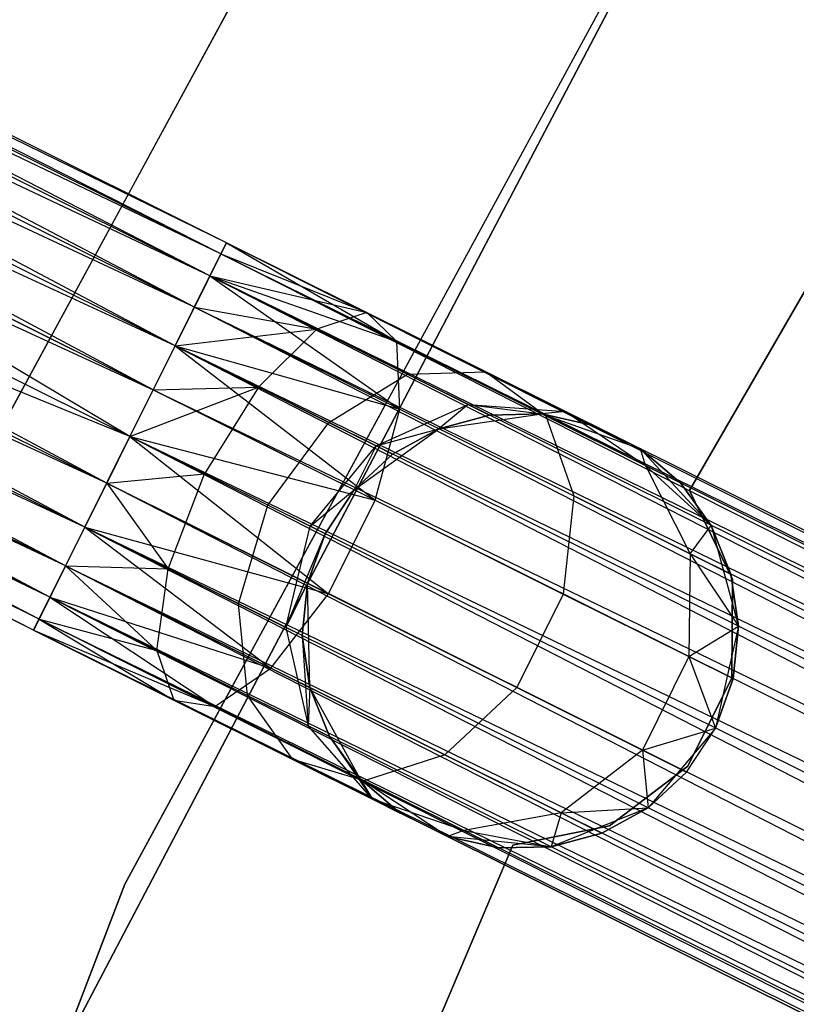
# Model space of a CAD drawing. Extents: x -91 to 92, y -91 to 92.
# Tile 90 of 256: x -56.56 to -53, y 25.84 to 30.36. Entities that reach past the tile are written whole.
import ezdxf

# ---------------------------------------------------------------- set-up
doc = ezdxf.new("R2010")
doc.units = 0
doc.header["$LTSCALE"] = 25.4
doc.layers.get('0').update_dxf_attribs({"linetype": 'CONTINUOUS'})

# ---------------------------------------------------------------- blocks, each defined once
blk = doc.blocks.new('NL2500012258_STL_2')
at = {"color": 0}
for p, q in [((38.7646, 33.8899, 26.5), (34.7997, 26.5911, 26.5)), ((34.7997, 26.5911, 17), (38.7646, 33.8899, 17)), ((38.7646, 33.8899, 26.5), (34.7997, 26.5911, 26.5)), ((34.7997, 26.5911, 17), (38.7646, 33.8899, 17)), ((36.1617, 25.9629, 26.5), (40.033, 33.0892, 26.5)), ((40.033, 33.0892, 17), (36.1617, 25.9629, 17)), ((40.033, 33.0892, 17), (36.1617, 25.9629, 17)), ((36.1617, 25.9629, 26.5), (40.033, 33.0892, 26.5)), ((38.7515, 27.7689, 22), (41.5663, 32.6419, 22)), ((41.5663, 32.6419, 20), (38.7515, 27.7689, 20)), ((41.5663, 32.6419, 20), (38.7515, 27.7689, 20)), ((38.7515, 27.7689, 22), (41.5663, 32.6419, 22)), ((36.6022, 28.8528, 27.8546), (29.7424, 32.333, 27.6205)), ((36.628, 28.9044, 27.6205), (29.7424, 32.333, 27.6205)), ((36.6022, 28.8528, 27.8546), (29.7424, 32.333, 27.6205)), ((36.628, 28.9044, 27.6205), (29.7424, 32.333, 27.6205)), ((36.628, 28.9044, 27.3795), (29.7424, 32.333, 27.6205)), ((36.628, 28.9044, 27.3795), (29.7424, 32.333, 27.6205)), ((39.6176, 32.3261, 19), (35.8495, 25.1521, 19)), ((35.8495, 25.1521, 20), (39.6176, 32.3261, 20)), ((39.6176, 32.3261, 19), (35.8495, 25.1521, 19)), ((35.8495, 25.1521, 20), (39.6176, 32.3261, 20)), ((36.628, 28.9044, 27.3795), (29.7167, 32.2814, 27.1454)), ((36.6022, 28.8528, 27.1454), (29.7167, 32.2814, 27.1454)), ((36.628, 28.9044, 27.3795), (29.7167, 32.2814, 27.1454)), ((36.6022, 28.8528, 27.1454), (29.7167, 32.2814, 27.1454)), ((36.5523, 28.7525, 26.9319), (29.7167, 32.2814, 27.1454)), ((36.5523, 28.7525, 26.9319), (29.7167, 32.2814, 27.1454)), ((36.481, 28.6094, 28.2485), (29.6668, 32.1811, 28.0681)), ((36.5523, 28.7525, 28.0681), (29.6668, 32.1811, 28.0681)), ((36.481, 28.6094, 28.2485), (29.6668, 32.1811, 28.0681)), ((36.5523, 28.7525, 28.0681), (29.6668, 32.1811, 28.0681)), ((36.6022, 28.8528, 27.8546), (29.6668, 32.1811, 28.0681)), ((36.6022, 28.8528, 27.8546), (29.6668, 32.1811, 28.0681)), ((36.5523, 28.7525, 26.9319), (29.5955, 32.038, 26.7515)), ((36.481, 28.6094, 26.7515), (29.5955, 32.038, 26.7515)), ((36.5523, 28.7525, 26.9319), (29.5955, 32.038, 26.7515)), ((36.481, 28.6094, 26.7515), (29.5955, 32.038, 26.7515)), ((36.3926, 28.4318, 26.6146), (29.5955, 32.038, 26.7515)), ((36.3926, 28.4318, 26.6146), (29.5955, 32.038, 26.7515)), ((36.2921, 28.23, 28.4709), (29.5071, 31.8604, 28.3855)), ((36.3926, 28.4318, 28.3855), (29.5071, 31.8604, 28.3855)), ((36.2921, 28.23, 28.4709), (29.5071, 31.8604, 28.3855)), ((36.3926, 28.4318, 28.3855), (29.5071, 31.8604, 28.3855)), ((36.481, 28.6094, 28.2485), (29.5071, 31.8604, 28.3855)), ((36.481, 28.6094, 28.2485), (29.5071, 31.8604, 28.3855)), ((36.3926, 28.4318, 26.6146), (29.4066, 31.6586, 26.5291)), ((36.3926, 28.4318, 26.6146), (29.4066, 31.6586, 26.5291)), ((36.2921, 28.23, 26.5291), (29.4066, 31.6586, 26.5291)), ((36.2921, 28.23, 26.5291), (29.4066, 31.6586, 26.5291)), ((29.2999, 31.4444, 28.5), (36.2921, 28.23, 28.4709)), ((36.1855, 28.0158, 26.5), (29.2999, 31.4444, 26.5)), ((36.1855, 28.0158, 26.5), (29.2999, 31.4444, 26.5)), ((36.0788, 27.8016, 28.4709), (29.2999, 31.4444, 28.5)), ((36.0788, 27.8016, 28.4709), (29.2999, 31.4444, 28.5)), ((36.1855, 28.0158, 28.5), (29.2999, 31.4444, 28.5)), ((36.1855, 28.0158, 28.5), (29.2999, 31.4444, 28.5)), ((29.2999, 31.4444, 28.5), (36.2921, 28.23, 28.4709)), ((36.0788, 27.8016, 26.5291), (29.1932, 31.2302, 26.5291)), ((36.0788, 27.8016, 26.5291), (29.1932, 31.2302, 26.5291)), ((35.9783, 27.5998, 26.6146), (29.1932, 31.2302, 26.5291)), ((35.9783, 27.5998, 26.6146), (29.1932, 31.2302, 26.5291)), ((35.8899, 27.4222, 28.2485), (29.0928, 31.0284, 28.3855)), ((35.9783, 27.5998, 28.3855), (29.0928, 31.0284, 28.3855)), ((35.8899, 27.4222, 28.2485), (29.0928, 31.0284, 28.3855)), ((35.9783, 27.5998, 28.3855), (29.0928, 31.0284, 28.3855)), ((36.0788, 27.8016, 28.4709), (29.0928, 31.0284, 28.3855)), ((36.0788, 27.8016, 28.4709), (29.0928, 31.0284, 28.3855)), ((35.9783, 27.5998, 26.6146), (29.0043, 30.8508, 26.7515)), ((35.8899, 27.4222, 26.7515), (29.0043, 30.8508, 26.7515)), ((35.9783, 27.5998, 26.6146), (29.0043, 30.8508, 26.7515)), ((35.8899, 27.4222, 26.7515), (29.0043, 30.8508, 26.7515)), ((35.8186, 27.2791, 26.9319), (29.0043, 30.8508, 26.7515)), ((35.8186, 27.2791, 26.9319), (29.0043, 30.8508, 26.7515)), ((35.7687, 27.1788, 27.8546), (28.9331, 30.7077, 28.0681)), ((35.8186, 27.2791, 28.0681), (28.9331, 30.7077, 28.0681)), ((35.7687, 27.1788, 27.8546), (28.9331, 30.7077, 28.0681)), ((35.8186, 27.2791, 28.0681), (28.9331, 30.7077, 28.0681)), ((35.8899, 27.4222, 28.2485), (28.9331, 30.7077, 28.0681)), ((35.8899, 27.4222, 28.2485), (28.9331, 30.7077, 28.0681)), ((35.8186, 27.2791, 26.9319), (28.8831, 30.6074, 27.1454)), ((35.7687, 27.1788, 27.1454), (28.8831, 30.6074, 27.1454)), ((35.8186, 27.2791, 26.9319), (28.8831, 30.6074, 27.1454)), ((35.7687, 27.1788, 27.1454), (28.8831, 30.6074, 27.1454)), ((35.743, 27.1272, 27.3795), (28.8831, 30.6074, 27.1454)), ((35.743, 27.1272, 27.3795), (28.8831, 30.6074, 27.1454)), ((35.743, 27.1272, 27.3795), (28.8574, 30.5558, 27.6205)), ((35.743, 27.1272, 27.3795), (28.8574, 30.5558, 27.6205)), ((35.743, 27.1272, 27.6205), (28.8574, 30.5558, 27.6205)), ((35.743, 27.1272, 27.6205), (28.8574, 30.5558, 27.6205)), ((35.7687, 27.1788, 27.8546), (28.8574, 30.5558, 27.6205)), ((35.7687, 27.1788, 27.8546), (28.8574, 30.5558, 27.6205)), ((36.6022, 28.8528, 177.8546), (33.8776, 30.2095, 177.6258)), ((36.6022, 28.8528, 177.8546), (33.8776, 30.2095, 177.6258)), ((36.628, 28.9044, 177.3795), (33.9669, 30.2295, 177.156)), ((36.628, 28.9044, 177.3795), (33.9669, 30.2295, 177.156)), ((36.5523, 28.7525, 176.9319), (33.9512, 30.0477, 176.7135)), ((36.5523, 28.7525, 176.9319), (33.9512, 30.0477, 176.7135)), ((36.481, 28.6094, 178.2485), (33.7037, 29.9924, 178.0152)), ((36.481, 28.6094, 178.2485), (33.7037, 29.9924, 178.0152)), ((36.3926, 28.4318, 176.6145), (33.834, 29.7059, 176.3996)), ((36.3926, 28.4318, 176.6145), (33.834, 29.7059, 176.3996)), ((36.1855, 28.0158, 178.5), (33.485, 29.6278, 178.2352)), ((36.1855, 28.0158, 178.5), (33.485, 29.6278, 178.2352)), ((36.2921, 28.23, 178.4709), (33.485, 29.6278, 178.2352)), ((36.2921, 28.23, 178.4709), (33.485, 29.6278, 178.2352)), ((36.1855, 28.0158, 176.5), (33.6422, 29.2822, 176.2864)), ((36.1855, 28.0158, 176.5), (33.6422, 29.2822, 176.2864)), ((36.0788, 27.8016, 178.4709), (33.2717, 29.1994, 178.2352)), ((36.0788, 27.8016, 178.4709), (33.2717, 29.1994, 178.2352)), ((36.1855, 28.0158, 178.5), (33.2717, 29.1994, 178.2352)), ((36.1855, 28.0158, 178.5), (33.2717, 29.1994, 178.2352)), ((36.5523, 28.7525, 176.9319), (36.628, 28.9044, 177.3795)), ((36.5523, 28.7525, 176.9319), (36.628, 28.9044, 177.3795)), ((36.628, 28.9044, 177.3795), (36.6022, 28.8528, 177.8546)), ((36.628, 28.9044, 177.3795), (36.6022, 28.8528, 177.8546)), ((36.6022, 28.8528, 27.8546), (36.628, 28.9044, 27.6205)), ((36.628, 28.9044, 27.3795), (36.6022, 28.8528, 27.1454)), ((36.628, 28.9044, 27.3795), (36.6022, 28.8528, 27.1454)), ((36.6022, 28.8528, 27.8546), (36.628, 28.9044, 27.6205)), ((53.8598, 20.324, 177.3795), (36.628, 28.9044, 177.3795)), ((53.8598, 20.324, 177.6205), (36.628, 28.9044, 177.3795)), ((36.628, 28.9044, 177.3795), (53.8341, 20.2723, 177.1454)), ((53.8598, 20.324, 177.6205), (36.628, 28.9044, 177.3795)), ((53.8598, 20.324, 177.3795), (36.628, 28.9044, 177.3795)), ((36.628, 28.9044, 177.3795), (53.8341, 20.2723, 177.1454)), ((36.628, 28.9044, 27.6205), (37.2718, 28.5838, 27.2364)), ((36.628, 28.9044, 27.3795), (37.2718, 28.5838, 27.2364)), ((36.628, 28.9044, 27.3795), (37.2718, 28.5838, 27.2364)), ((36.628, 28.9044, 27.6205), (37.2718, 28.5838, 27.2364)), ((36.628, 28.9044, 27.6205), (37.4088, 28.4512, 27.6754)), ((36.628, 28.9044, 27.6205), (37.4088, 28.4512, 27.6754)), ((35.9783, 27.5998, 176.6145), (33.4197, 28.8739, 176.3996)), ((35.9783, 27.5998, 176.6145), (33.4197, 28.8739, 176.3996)), ((36.6022, 28.8528, 177.8546), (36.481, 28.6094, 178.2485)), ((36.6022, 28.8528, 177.8546), (36.481, 28.6094, 178.2485)), ((36.5523, 28.7525, 28.0681), (36.6022, 28.8528, 27.8546)), ((36.6022, 28.8528, 27.1454), (36.5523, 28.7525, 26.9319)), ((36.6022, 28.8528, 27.1454), (36.5523, 28.7525, 26.9319)), ((36.5523, 28.7525, 28.0681), (36.6022, 28.8528, 27.8546)), ((36.6022, 28.8528, 177.8546), (53.8598, 20.324, 177.6205)), ((53.7842, 20.172, 178.0681), (36.6022, 28.8528, 177.8546)), ((53.7842, 20.172, 178.0681), (36.6022, 28.8528, 177.8546)), ((53.8341, 20.2723, 177.8546), (36.6022, 28.8528, 177.8546)), ((53.8341, 20.2723, 177.8546), (36.6022, 28.8528, 177.8546)), ((36.6022, 28.8528, 177.8546), (53.8598, 20.324, 177.6205)), ((36.6022, 28.8528, 27.1454), (37.2718, 28.5838, 27.2364)), ((36.6022, 28.8528, 27.1454), (37.2718, 28.5838, 27.2364)), ((36.6022, 28.8528, 27.8546), (37.4088, 28.4512, 27.6754)), ((36.6022, 28.8528, 27.8546), (37.4088, 28.4512, 27.6754)), ((35.8899, 27.4222, 178.2485), (33.1125, 28.8052, 178.0152)), ((35.8899, 27.4222, 178.2485), (33.1125, 28.8052, 178.0152)), ((36.3926, 28.4318, 176.6145), (36.5523, 28.7525, 176.9319)), ((36.3926, 28.4318, 176.6145), (36.5523, 28.7525, 176.9319)), ((36.481, 28.6094, 28.2485), (36.5523, 28.7525, 28.0681)), ((36.5523, 28.7525, 26.9319), (36.481, 28.6094, 26.7515)), ((36.5523, 28.7525, 26.9319), (36.481, 28.6094, 26.7515)), ((36.481, 28.6094, 28.2485), (36.5523, 28.7525, 28.0681)), ((36.5523, 28.7525, 176.9319), (53.7129, 20.0289, 176.7515)), ((53.8341, 20.2723, 177.1454), (36.5523, 28.7525, 176.9319)), ((53.8341, 20.2723, 177.1454), (36.5523, 28.7525, 176.9319)), ((53.7842, 20.172, 176.9319), (36.5523, 28.7525, 176.9319)), ((53.7842, 20.172, 176.9319), (36.5523, 28.7525, 176.9319)), ((36.5523, 28.7525, 176.9319), (53.7129, 20.0289, 176.7515)), ((36.5523, 28.7525, 26.9319), (37.0428, 28.5083, 26.8229)), ((36.5523, 28.7525, 26.9319), (37.0428, 28.5083, 26.8229)), ((36.5523, 28.7525, 26.9319), (37.2718, 28.5838, 27.2364)), ((36.5523, 28.7525, 26.9319), (37.2718, 28.5838, 27.2364)), ((36.5523, 28.7525, 28.0681), (37.4088, 28.4512, 27.6754)), ((36.5523, 28.7525, 28.0681), (37.4088, 28.4512, 27.6754)), ((36.5523, 28.7525, 28.0681), (37.4226, 28.1406, 28.0393)), ((36.5523, 28.7525, 28.0681), (37.4226, 28.1406, 28.0393)), ((36.481, 28.6094, 178.2485), (36.2921, 28.23, 178.4709)), ((36.481, 28.6094, 178.2485), (36.2921, 28.23, 178.4709)), ((36.3926, 28.4318, 28.3855), (36.481, 28.6094, 28.2485)), ((36.481, 28.6094, 26.7515), (36.3926, 28.4318, 26.6146)), ((36.481, 28.6094, 26.7515), (36.3926, 28.4318, 26.6146)), ((36.3926, 28.4318, 28.3855), (36.481, 28.6094, 28.2485)), ((36.481, 28.6094, 178.2485), (53.7842, 20.172, 178.0681)), ((53.6245, 19.8513, 178.3855), (36.481, 28.6094, 178.2485)), ((53.6245, 19.8513, 178.3855), (36.481, 28.6094, 178.2485)), ((53.7129, 20.0289, 178.2485), (36.481, 28.6094, 178.2485)), ((53.7129, 20.0289, 178.2485), (36.481, 28.6094, 178.2485)), ((36.481, 28.6094, 178.2485), (53.7842, 20.172, 178.0681)), ((36.481, 28.6094, 26.7515), (37.0428, 28.5083, 26.8229)), ((36.481, 28.6094, 26.7515), (37.0428, 28.5083, 26.8229)), ((36.481, 28.6094, 28.2485), (37.4226, 28.1406, 28.0393)), ((36.481, 28.6094, 28.2485), (37.4226, 28.1406, 28.0393)), ((37.2718, 28.5838, 27.2364), (37.0428, 28.5083, 26.8229)), ((37.2718, 28.5838, 27.2364), (37.0428, 28.5083, 26.8229)), ((37.4088, 28.4512, 27.6754), (37.2718, 28.5838, 27.2364)), ((37.2718, 28.5838, 27.2364), (37.8176, 28.3121, 26.829)), ((37.2718, 28.5838, 27.2364), (37.8176, 28.3121, 26.829)), ((37.4088, 28.4512, 27.6754), (37.2718, 28.5838, 27.2364)), ((35.7687, 27.1788, 177.8546), (33.0441, 28.5355, 177.6258)), ((35.7687, 27.1788, 177.8546), (33.0441, 28.5355, 177.6258)), ((35.8186, 27.2791, 176.9319), (33.2175, 28.5743, 176.7135)), ((35.8186, 27.2791, 176.9319), (33.2175, 28.5743, 176.7135)), ((36.3926, 28.4318, 26.6146), (37.0428, 28.5083, 26.8229)), ((36.3926, 28.4318, 26.6146), (37.0428, 28.5083, 26.8229)), ((37.0428, 28.5083, 26.8229), (36.7744, 28.2417, 26.5297)), ((37.0428, 28.5083, 26.8229), (36.7744, 28.2417, 26.5297)), ((37.0428, 28.5083, 26.8229), (37.4587, 28.3012, 26.5125)), ((37.0428, 28.5083, 26.8229), (37.4587, 28.3012, 26.5125)), ((35.743, 27.1272, 177.3795), (33.0819, 28.4522, 177.156)), ((35.743, 27.1272, 177.3795), (33.0819, 28.4522, 177.156)), ((37.4226, 28.1406, 28.0393), (37.4088, 28.4512, 27.6754)), ((37.4088, 28.4512, 27.6754), (38.0926, 28.1107, 27.165)), ((37.4088, 28.4512, 27.6754), (38.0926, 28.1107, 27.165)), ((37.4226, 28.1406, 28.0393), (37.4088, 28.4512, 27.6754)), ((36.1855, 28.0158, 176.5), (36.3926, 28.4318, 176.6145)), ((36.1855, 28.0158, 176.5), (36.3926, 28.4318, 176.6145)), ((36.2921, 28.23, 28.4709), (36.3926, 28.4318, 28.3855)), ((36.3926, 28.4318, 26.6146), (36.2921, 28.23, 26.5291)), ((36.3926, 28.4318, 26.6146), (36.2921, 28.23, 26.5291)), ((36.2921, 28.23, 28.4709), (36.3926, 28.4318, 28.3855)), ((36.3926, 28.4318, 176.6145), (53.524, 19.6496, 176.5291)), ((53.7129, 20.0289, 176.7515), (36.3926, 28.4318, 176.6145)), ((53.7129, 20.0289, 176.7515), (36.3926, 28.4318, 176.6145)), ((53.6245, 19.8513, 176.6145), (36.3926, 28.4318, 176.6145)), ((53.6245, 19.8513, 176.6145), (36.3926, 28.4318, 176.6145)), ((36.3926, 28.4318, 176.6145), (53.524, 19.6496, 176.5291)), ((36.3926, 28.4318, 26.6146), (36.7744, 28.2417, 26.5297)), ((36.3926, 28.4318, 26.6146), (36.7744, 28.2417, 26.5297)), ((36.3926, 28.4318, 28.3855), (37.4226, 28.1406, 28.0393)), ((36.3926, 28.4318, 28.3855), (37.4226, 28.1406, 28.0393)), ((36.3926, 28.4318, 28.3855), (37.3099, 27.7233, 28.2448)), ((36.3926, 28.4318, 28.3855), (37.3099, 27.7233, 28.2448)), ((37.4587, 28.3012, 26.5125), (37.8176, 28.3121, 26.829)), ((37.4587, 28.3012, 26.5125), (37.8176, 28.3121, 26.829)), ((37.8176, 28.3121, 26.829), (38.1823, 28.1305, 26.2192)), ((37.8176, 28.3121, 26.829), (38.1823, 28.1305, 26.2192)), ((37.8176, 28.3121, 26.829), (38.0926, 28.1107, 27.165)), ((37.8176, 28.3121, 26.829), (38.0926, 28.1107, 27.165)), ((37.0981, 28.0805, 26.2881), (37.4587, 28.3012, 26.5125)), ((37.0981, 28.0805, 26.2881), (37.4587, 28.3012, 26.5125)), ((37.4587, 28.3012, 26.5125), (37.7365, 28.1628, 26.048)), ((37.4587, 28.3012, 26.5125), (37.7365, 28.1628, 26.048)), ((36.1855, 28.0158, 26.5), (36.7744, 28.2417, 26.5297)), ((36.1855, 28.0158, 26.5), (36.7744, 28.2417, 26.5297)), ((36.2921, 28.23, 178.4709), (36.1855, 28.0158, 178.5)), ((36.2921, 28.23, 178.4709), (36.1855, 28.0158, 178.5)), ((36.2921, 28.23, 26.5291), (36.1855, 28.0158, 26.5)), ((36.1855, 28.0158, 28.5), (36.2921, 28.23, 28.4709)), ((36.2921, 28.23, 26.5291), (36.1855, 28.0158, 26.5)), ((36.1855, 28.0158, 28.5), (36.2921, 28.23, 28.4709)), ((36.2921, 28.23, 26.5291), (36.7744, 28.2417, 26.5297)), ((36.2921, 28.23, 26.5291), (36.7744, 28.2417, 26.5297)), ((36.2921, 28.23, 178.4709), (53.6245, 19.8513, 178.3855)), ((53.524, 19.6496, 178.4709), (36.2921, 28.23, 178.4709)), ((53.524, 19.6496, 178.4709), (36.2921, 28.23, 178.4709)), ((36.2921, 28.23, 178.4709), (53.6245, 19.8513, 178.3855)), ((36.2921, 28.23, 28.4709), (37.3099, 27.7233, 28.2448)), ((36.2921, 28.23, 28.4709), (37.3099, 27.7233, 28.2448)), ((36.7744, 28.2417, 26.5297), (36.528, 27.8452, 26.4239)), ((36.7744, 28.2417, 26.5297), (36.528, 27.8452, 26.4239)), ((36.7744, 28.2417, 26.5297), (37.0981, 28.0805, 26.2881)), ((36.7744, 28.2417, 26.5297), (37.0981, 28.0805, 26.2881)), ((37.3099, 27.7233, 28.2448), (37.4226, 28.1406, 28.0393)), ((37.3099, 27.7233, 28.2448), (37.4226, 28.1406, 28.0393)), ((37.3144, 27.9728, 25.9265), (37.7365, 28.1628, 26.048)), ((37.3144, 27.9728, 25.9265), (37.7365, 28.1628, 26.048)), ((37.4226, 28.1406, 28.0393), (38.2208, 27.7431, 27.4435)), ((37.4226, 28.1406, 28.0393), (38.2208, 27.7431, 27.4435)), ((37.7365, 28.1628, 26.048), (37.6013, 28.0516, 25.5)), ((37.7365, 28.1628, 26.048), (37.6013, 28.0516, 25.5)), ((37.7365, 28.1628, 26.048), (37.8341, 28.1142, 25.5)), ((37.7365, 28.1628, 26.048), (37.8341, 28.1142, 25.5)), ((37.7365, 28.1628, 26.048), (38.0751, 28.1194, 25.5)), ((37.7365, 28.1628, 26.048), (38.0751, 28.1194, 25.5)), ((37.7365, 28.1628, 26.048), (38.1823, 28.1305, 26.2192)), ((37.7365, 28.1628, 26.048), (38.1823, 28.1305, 26.2192)), ((38.1823, 28.1305, 26.2192), (38.0751, 28.1194, 25.5)), ((38.1823, 28.1305, 26.2192), (38.0751, 28.1194, 25.5)), ((38.1823, 28.1305, 26.2192), (38.3104, 28.0667, 25.5)), ((38.1823, 28.1305, 26.2192), (38.5262, 27.9592, 25.5)), ((38.1823, 28.1305, 26.2192), (38.3104, 28.0667, 25.5)), ((38.1823, 28.1305, 26.2192), (38.5262, 27.9592, 25.5)), ((38.1823, 28.1305, 26.2192), (38.5496, 27.8831, 26.4011)), ((38.1823, 28.1305, 26.2192), (38.5496, 27.8831, 26.4011)), ((37.6013, 28.0516, 20), (38.0751, 28.1194, 20)), ((37.6013, 28.0516, 20), (38.0751, 28.1194, 20)), ((37.8341, 28.1142, 25.5), (37.6013, 28.0516, 25.5)), ((37.6013, 28.0516, 20), (37.8341, 28.1142, 25.5)), ((37.8341, 28.1142, 25.5), (37.6013, 28.0516, 25.5)), ((37.6013, 28.0516, 20), (37.8341, 28.1142, 25.5)), ((38.0751, 28.1194, 25.5), (37.8341, 28.1142, 25.5)), ((37.8341, 28.1142, 25.5), (38.0751, 28.1194, 20)), ((37.8341, 28.1142, 25.5), (38.0751, 28.1194, 20)), ((38.0751, 28.1194, 25.5), (37.8341, 28.1142, 25.5)), ((38.0751, 28.1194, 20), (38.5262, 27.9592, 20)), ((38.3104, 28.0667, 25.5), (38.0751, 28.1194, 25.5)), ((38.0751, 28.1194, 20), (38.3104, 28.0667, 25.5)), ((38.0751, 28.1194, 20), (38.5262, 27.9592, 20)), ((38.0751, 28.1194, 25.5), (38.0751, 28.1194, 20)), ((38.0751, 28.1194, 25.5), (38.0751, 28.1194, 20)), ((38.3104, 28.0667, 25.5), (38.0751, 28.1194, 25.5)), ((38.0751, 28.1194, 20), (38.3104, 28.0667, 25.5)), ((38.0926, 28.1107, 27.165), (38.5496, 27.8831, 26.4011)), ((38.0926, 28.1107, 27.165), (38.5496, 27.8831, 26.4011)), ((38.0926, 28.1107, 27.165), (38.2208, 27.7431, 27.4435)), ((38.0926, 28.1107, 27.165), (38.2208, 27.7431, 27.4435)), ((36.8184, 27.7006, 26.2071), (37.0981, 28.0805, 26.2881)), ((36.8184, 27.7006, 26.2071), (37.0981, 28.0805, 26.2881)), ((37.0981, 28.0805, 26.2881), (37.3144, 27.9728, 25.9265)), ((37.0981, 28.0805, 26.2881), (37.3144, 27.9728, 25.9265)), ((37.2133, 27.7713, 20), (37.6013, 28.0516, 20)), ((37.2133, 27.7713, 20), (37.6013, 28.0516, 20)), ((37.3144, 27.9728, 25.9265), (37.6013, 28.0516, 25.5)), ((37.3144, 27.9728, 25.9265), (37.6013, 28.0516, 25.5)), ((37.6013, 28.0516, 25.5), (37.3903, 27.935, 25.5)), ((37.3903, 27.935, 25.5), (37.6013, 28.0516, 20)), ((37.3903, 27.935, 25.5), (37.6013, 28.0516, 20)), ((37.6013, 28.0516, 25.5), (37.3903, 27.935, 25.5)), ((37.6013, 28.0516, 25.5), (37.6013, 28.0516, 20)), ((37.6013, 28.0516, 25.5), (37.6013, 28.0516, 20)), ((38.3104, 28.0667, 25.5), (38.5262, 27.9592, 20)), ((38.3104, 28.0667, 25.5), (38.5262, 27.9592, 20)), ((35.9783, 27.5998, 176.6145), (36.1855, 28.0158, 176.5)), ((35.9783, 27.5998, 176.6145), (36.1855, 28.0158, 176.5)), ((36.1855, 28.0158, 178.5), (36.0788, 27.8016, 178.4709)), ((36.1855, 28.0158, 178.5), (36.0788, 27.8016, 178.4709)), ((36.1855, 28.0158, 26.5), (36.0788, 27.8016, 26.5291)), ((36.0788, 27.8016, 28.4709), (36.1855, 28.0158, 28.5)), ((36.0788, 27.8016, 28.4709), (36.1855, 28.0158, 28.5)), ((36.1855, 28.0158, 26.5), (36.0788, 27.8016, 26.5291)), ((53.524, 19.6496, 176.5291), (36.1855, 28.0158, 176.5)), ((53.4174, 19.4353, 178.5), (36.1855, 28.0158, 178.5)), ((53.4174, 19.4353, 178.5), (36.1855, 28.0158, 178.5)), ((53.4174, 19.4353, 176.5), (36.1855, 28.0158, 176.5)), ((53.524, 19.6496, 176.5291), (36.1855, 28.0158, 176.5)), ((53.4174, 19.4353, 176.5), (36.1855, 28.0158, 176.5)), ((53.3107, 19.2211, 176.5291), (36.1855, 28.0158, 176.5)), ((53.3107, 19.2211, 176.5291), (36.1855, 28.0158, 176.5)), ((36.528, 27.8452, 26.4239), (36.1855, 28.0158, 26.5)), ((36.1855, 28.0158, 28.5), (37.3099, 27.7233, 28.2448)), ((36.1855, 28.0158, 28.5), (37.3099, 27.7233, 28.2448)), ((36.1855, 28.0158, 28.5), (37.0965, 27.2948, 28.2448)), ((36.1855, 28.0158, 28.5), (37.0965, 27.2948, 28.2448)), ((36.528, 27.8452, 26.4239), (36.1855, 28.0158, 26.5)), ((37.0125, 27.604, 25.8827), (37.3144, 27.9728, 25.9265)), ((37.0125, 27.604, 25.8827), (37.3144, 27.9728, 25.9265)), ((37.3144, 27.9728, 25.9265), (37.2133, 27.7713, 25.5)), ((37.3144, 27.9728, 25.9265), (37.2133, 27.7713, 25.5)), ((37.3144, 27.9728, 25.9265), (37.3903, 27.935, 25.5)), ((37.3144, 27.9728, 25.9265), (37.3903, 27.935, 25.5)), ((38.5262, 27.9592, 20), (38.8511, 27.6078, 20)), ((38.5262, 27.9592, 25.5), (38.5262, 27.9592, 20)), ((38.5496, 27.8831, 26.4011), (38.5262, 27.9592, 25.5)), ((38.5496, 27.8831, 26.4011), (38.5262, 27.9592, 25.5)), ((38.71, 27.8033, 25.5), (38.5262, 27.9592, 25.5)), ((38.5262, 27.9592, 20), (38.71, 27.8033, 25.5)), ((38.5262, 27.9592, 20), (38.8511, 27.6078, 20)), ((38.5262, 27.9592, 25.5), (38.5262, 27.9592, 20)), ((38.71, 27.8033, 25.5), (38.5262, 27.9592, 25.5)), ((38.5262, 27.9592, 20), (38.71, 27.8033, 25.5)), ((37.3903, 27.935, 25.5), (37.2133, 27.7713, 25.5)), ((37.2133, 27.7713, 20), (37.3903, 27.935, 25.5)), ((37.3903, 27.935, 25.5), (37.2133, 27.7713, 25.5)), ((37.2133, 27.7713, 20), (37.3903, 27.935, 25.5)), ((38.5496, 27.8831, 26.4011), (38.71, 27.8033, 25.5)), ((38.5496, 27.8831, 26.4011), (38.71, 27.8033, 25.5)), ((38.5496, 27.8831, 26.4011), (38.8511, 27.6078, 25.5)), ((38.5496, 27.8831, 26.4011), (38.8511, 27.6078, 25.5)), ((38.5496, 27.8831, 26.4011), (38.7541, 27.4775, 26.5518)), ((38.5496, 27.8831, 26.4011), (38.7541, 27.4775, 26.5518)), ((36.0788, 27.8016, 26.5291), (36.528, 27.8452, 26.4239)), ((36.0788, 27.8016, 26.5291), (36.528, 27.8452, 26.4239)), ((36.3601, 27.4097, 26.5297), (36.528, 27.8452, 26.4239)), ((36.3601, 27.4097, 26.5297), (36.528, 27.8452, 26.4239)), ((36.8184, 27.7006, 26.2071), (36.528, 27.8452, 26.4239)), ((36.8184, 27.7006, 26.2071), (36.528, 27.8452, 26.4239)), ((36.0788, 27.8016, 178.4709), (35.8899, 27.4222, 178.2485)), ((36.0788, 27.8016, 178.4709), (35.8899, 27.4222, 178.2485)), ((36.0788, 27.8016, 26.5291), (35.9783, 27.5998, 26.6146)), ((35.9783, 27.5998, 28.3855), (36.0788, 27.8016, 28.4709)), ((35.9783, 27.5998, 28.3855), (36.0788, 27.8016, 28.4709)), ((36.0788, 27.8016, 26.5291), (35.9783, 27.5998, 26.6146)), ((53.2102, 19.0193, 178.3855), (36.0788, 27.8016, 178.4709)), ((53.2102, 19.0193, 178.3855), (36.0788, 27.8016, 178.4709)), ((53.3107, 19.2211, 178.4709), (36.0788, 27.8016, 178.4709)), ((53.3107, 19.2211, 178.4709), (36.0788, 27.8016, 178.4709)), ((36.0788, 27.8016, 28.4709), (37.0965, 27.2948, 28.2448)), ((36.0788, 27.8016, 28.4709), (37.0965, 27.2948, 28.2448)), ((36.0788, 27.8016, 26.5291), (36.3601, 27.4097, 26.5297)), ((36.0788, 27.8016, 26.5291), (36.3601, 27.4097, 26.5297)), ((37.0125, 27.604, 25.8827), (37.2133, 27.7713, 25.5)), ((37.0125, 27.604, 25.8827), (37.2133, 27.7713, 25.5)), ((37.0806, 27.5701, 20), (37.2133, 27.7713, 20)), ((37.2133, 27.7713, 25.5), (37.0806, 27.5701, 25.5)), ((37.2133, 27.7713, 25.5), (37.0806, 27.5701, 25.5)), ((37.0806, 27.5701, 20), (37.2133, 27.7713, 20)), ((37.2133, 27.7713, 25.5), (37.2133, 27.7713, 20)), ((37.2133, 27.7713, 25.5), (37.2133, 27.7713, 20)), ((38.8511, 27.6078, 25.5), (38.71, 27.8033, 25.5)), ((38.71, 27.8033, 25.5), (38.8511, 27.6078, 20)), ((38.71, 27.8033, 25.5), (38.8511, 27.6078, 20)), ((38.8511, 27.6078, 25.5), (38.71, 27.8033, 25.5)), ((38.9482, 27.3617, 22), (38.7515, 27.7689, 22)), ((38.7515, 27.7689, 22), (38.7515, 27.7689, 20)), ((38.7515, 27.7689, 20), (38.9482, 27.3617, 20)), ((38.7515, 27.7689, 22), (38.7515, 27.7689, 20)), ((38.7515, 27.7689, 20), (38.9482, 27.3617, 20)), ((38.9482, 27.3617, 22), (38.7515, 27.7689, 22)), ((37.0965, 27.2948, 28.2448), (37.3099, 27.7233, 28.2448)), ((37.0965, 27.2948, 28.2448), (37.3099, 27.7233, 28.2448)), ((37.3099, 27.7233, 28.2448), (38.1727, 27.2936, 27.6008)), ((37.3099, 27.7233, 28.2448), (38.1727, 27.2936, 27.6008)), ((38.2208, 27.7431, 27.4435), (38.1727, 27.2936, 27.6008)), ((38.2208, 27.7431, 27.4435), (38.1727, 27.2936, 27.6008)), ((38.2208, 27.7431, 27.4435), (38.7541, 27.4775, 26.5518)), ((38.2208, 27.7431, 27.4435), (38.7541, 27.4775, 26.5518)), ((36.6838, 27.2485, 26.2881), (36.8184, 27.7006, 26.2071)), ((36.6838, 27.2485, 26.2881), (36.8184, 27.7006, 26.2071)), ((37.0125, 27.604, 25.8827), (36.8184, 27.7006, 26.2071)), ((37.0125, 27.604, 25.8827), (36.8184, 27.7006, 26.2071)), ((35.8186, 27.2791, 176.9319), (35.9783, 27.5998, 176.6145)), ((35.8186, 27.2791, 176.9319), (35.9783, 27.5998, 176.6145)), ((35.9783, 27.5998, 26.6146), (35.8899, 27.4222, 26.7515)), ((35.8899, 27.4222, 28.2485), (35.9783, 27.5998, 28.3855)), ((35.8899, 27.4222, 28.2485), (35.9783, 27.5998, 28.3855)), ((35.9783, 27.5998, 26.6146), (35.8899, 27.4222, 26.7515)), ((35.9783, 27.5998, 176.6145), (53.1218, 18.8417, 176.7515)), ((53.3107, 19.2211, 176.5291), (35.9783, 27.5998, 176.6145)), ((53.3107, 19.2211, 176.5291), (35.9783, 27.5998, 176.6145)), ((53.2102, 19.0193, 176.6145), (35.9783, 27.5998, 176.6145)), ((53.2102, 19.0193, 176.6145), (35.9783, 27.5998, 176.6145)), ((35.9783, 27.5998, 176.6145), (53.1218, 18.8417, 176.7515)), ((35.9783, 27.5998, 28.3855), (37.0965, 27.2948, 28.2448)), ((35.9783, 27.5998, 28.3855), (37.0965, 27.2948, 28.2448)), ((35.9783, 27.5998, 28.3855), (36.8314, 26.9534, 28.0393)), ((35.9783, 27.5998, 28.3855), (36.8314, 26.9534, 28.0393)), ((35.9783, 27.5998, 26.6146), (36.3601, 27.4097, 26.5297)), ((35.9783, 27.5998, 26.6146), (36.3601, 27.4097, 26.5297)), ((36.9001, 27.1408, 25.9265), (37.0125, 27.604, 25.8827)), ((36.9001, 27.1408, 25.9265), (37.0125, 27.604, 25.8827)), ((37.0806, 27.5701, 25.5), (37.0125, 27.604, 25.8827)), ((37.0806, 27.5701, 25.5), (37.0125, 27.604, 25.8827)), ((38.7541, 27.4775, 26.5518), (38.8511, 27.6078, 25.5)), ((38.7541, 27.4775, 26.5518), (38.8511, 27.6078, 25.5)), ((38.8511, 27.6078, 20), (38.9756, 27.1456, 20)), ((38.9414, 27.3843, 25.5), (38.8511, 27.6078, 25.5)), ((38.8511, 27.6078, 20), (38.9414, 27.3843, 25.5)), ((38.8511, 27.6078, 20), (38.9756, 27.1456, 20)), ((38.8511, 27.6078, 25.5), (38.8511, 27.6078, 20)), ((38.8511, 27.6078, 25.5), (38.8511, 27.6078, 20)), ((38.9414, 27.3843, 25.5), (38.8511, 27.6078, 25.5)), ((38.8511, 27.6078, 20), (38.9414, 27.3843, 25.5)), ((36.9001, 27.1408, 25.9265), (37.0806, 27.5701, 25.5)), ((36.9001, 27.1408, 25.9265), (37.0806, 27.5701, 25.5)), ((37, 27.3429, 20), (37.0806, 27.5701, 20)), ((37.0806, 27.5701, 25.5), (37, 27.3429, 25.5)), ((37.0806, 27.5701, 25.5), (37, 27.3429, 25.5)), ((37, 27.3429, 20), (37.0806, 27.5701, 20)), ((37.0806, 27.5701, 25.5), (37.0806, 27.5701, 20)), ((37.0806, 27.5701, 25.5), (37.0806, 27.5701, 20)), ((38.7541, 27.4775, 26.5518), (38.7492, 27.0066, 26.6369)), ((38.7541, 27.4775, 26.5518), (38.7492, 27.0066, 26.6369)), ((38.7541, 27.4775, 26.5518), (38.9414, 27.3843, 25.5)), ((38.7541, 27.4775, 26.5518), (38.9414, 27.3843, 25.5)), ((38.7541, 27.4775, 26.5518), (38.9756, 27.1456, 25.5)), ((38.7541, 27.4775, 26.5518), (38.9756, 27.1456, 25.5)), ((35.8899, 27.4222, 178.2485), (35.7687, 27.1788, 177.8546)), ((35.8899, 27.4222, 178.2485), (35.7687, 27.1788, 177.8546)), ((35.8899, 27.4222, 26.7515), (35.8186, 27.2791, 26.9319)), ((35.8186, 27.2791, 28.0681), (35.8899, 27.4222, 28.2485)), ((35.8186, 27.2791, 28.0681), (35.8899, 27.4222, 28.2485)), ((35.8899, 27.4222, 26.7515), (35.8186, 27.2791, 26.9319)), ((35.8899, 27.4222, 178.2485), (53.2102, 19.0193, 178.3855)), ((53.0505, 18.6986, 178.0681), (35.8899, 27.4222, 178.2485)), ((53.0505, 18.6986, 178.0681), (35.8899, 27.4222, 178.2485)), ((53.1218, 18.8417, 178.2485), (35.8899, 27.4222, 178.2485)), ((53.1218, 18.8417, 178.2485), (35.8899, 27.4222, 178.2485)), ((35.8899, 27.4222, 178.2485), (53.2102, 19.0193, 178.3855)), ((35.8899, 27.4222, 28.2485), (36.8314, 26.9534, 28.0393)), ((35.8899, 27.4222, 28.2485), (36.8314, 26.9534, 28.0393)), ((35.8899, 27.4222, 26.7515), (36.3092, 27.0348, 26.8229)), ((35.8899, 27.4222, 26.7515), (36.3092, 27.0348, 26.8229)), ((35.8899, 27.4222, 26.7515), (36.3601, 27.4097, 26.5297)), ((35.8899, 27.4222, 26.7515), (36.3601, 27.4097, 26.5297)), ((36.3092, 27.0348, 26.8229), (36.3601, 27.4097, 26.5297)), ((36.3092, 27.0348, 26.8229), (36.3601, 27.4097, 26.5297)), ((36.3601, 27.4097, 26.5297), (36.6838, 27.2485, 26.2881)), ((36.3601, 27.4097, 26.5297), (36.6838, 27.2485, 26.2881)), ((38.9756, 27.1456, 25.5), (38.9414, 27.3843, 25.5)), ((38.9414, 27.3843, 25.5), (38.9756, 27.1456, 20)), ((38.9414, 27.3843, 25.5), (38.9756, 27.1456, 20)), ((38.9756, 27.1456, 25.5), (38.9414, 27.3843, 25.5)), ((38.9454, 26.9095, 22), (38.9482, 27.3617, 22)), ((38.9482, 27.3617, 20), (38.9454, 26.9095, 20)), ((38.9482, 27.3617, 20), (38.9454, 26.9095, 20)), ((38.9454, 26.9095, 22), (38.9482, 27.3617, 22)), ((38.9482, 27.3617, 22), (38.9482, 27.3617, 20)), ((38.9482, 27.3617, 22), (38.9482, 27.3617, 20)), ((37, 27.3429, 25.5), (36.9001, 27.1408, 25.9265)), ((37, 27.3429, 25.5), (36.9001, 27.1408, 25.9265)), ((37, 27.3429, 25.5), (36.976, 27.103, 25.5)), ((36.976, 27.103, 25.5), (37, 27.3429, 20)), ((36.976, 27.103, 25.5), (37, 27.3429, 20)), ((37, 27.3429, 25.5), (36.976, 27.103, 25.5)), ((37.0102, 26.8644, 20), (37, 27.3429, 20)), ((37.0102, 26.8644, 20), (37, 27.3429, 20)), ((37, 27.3429, 25.5), (37, 27.3429, 20)), ((37, 27.3429, 25.5), (37, 27.3429, 20)), ((35.743, 27.1272, 177.3795), (35.8186, 27.2791, 176.9319)), ((35.743, 27.1272, 177.3795), (35.8186, 27.2791, 176.9319)), ((35.8186, 27.2791, 26.9319), (35.7687, 27.1788, 27.1454)), ((35.7687, 27.1788, 27.8546), (35.8186, 27.2791, 28.0681)), ((35.7687, 27.1788, 27.8546), (35.8186, 27.2791, 28.0681)), ((35.8186, 27.2791, 26.9319), (35.7687, 27.1788, 27.1454)), ((35.8186, 27.2791, 176.9319), (53.0006, 18.5983, 177.1454)), ((53.1218, 18.8417, 176.7515), (35.8186, 27.2791, 176.9319)), ((53.1218, 18.8417, 176.7515), (35.8186, 27.2791, 176.9319)), ((53.0505, 18.6986, 176.9319), (35.8186, 27.2791, 176.9319)), ((53.0505, 18.6986, 176.9319), (35.8186, 27.2791, 176.9319)), ((35.8186, 27.2791, 176.9319), (53.0006, 18.5983, 177.1454)), ((35.8186, 27.2791, 28.0681), (36.8314, 26.9534, 28.0393)), ((35.8186, 27.2791, 28.0681), (36.8314, 26.9534, 28.0393)), ((35.8186, 27.2791, 28.0681), (36.5753, 26.7772, 27.6754)), ((35.8186, 27.2791, 28.0681), (36.5753, 26.7772, 27.6754)), ((35.8186, 27.2791, 26.9319), (36.3092, 27.0348, 26.8229)), ((35.8186, 27.2791, 26.9319), (36.3092, 27.0348, 26.8229)), ((36.8314, 26.9534, 28.0393), (37.0965, 27.2948, 28.2448)), ((36.8314, 26.9534, 28.0393), (37.0965, 27.2948, 28.2448)), ((37.0965, 27.2948, 28.2448), (37.9593, 26.8652, 27.6008)), ((37.0965, 27.2948, 28.2448), (37.9593, 26.8652, 27.6008)), ((38.1727, 27.2936, 27.6008), (37.9593, 26.8652, 27.6008)), ((38.1727, 27.2936, 27.6008), (37.9593, 26.8652, 27.6008)), ((38.1727, 27.2936, 27.6008), (38.7492, 27.0066, 26.6369)), ((38.1727, 27.2936, 27.6008), (38.7492, 27.0066, 26.6369)), ((36.725, 26.8278, 26.5125), (36.6838, 27.2485, 26.2881)), ((36.6838, 27.2485, 26.2881), (36.9001, 27.1408, 25.9265)), ((36.725, 26.8278, 26.5125), (36.6838, 27.2485, 26.2881)), ((36.6838, 27.2485, 26.2881), (36.9001, 27.1408, 25.9265)), ((35.7687, 27.1788, 177.8546), (35.743, 27.1272, 177.3795)), ((35.7687, 27.1788, 177.8546), (35.743, 27.1272, 177.3795)), ((35.7687, 27.1788, 27.1454), (35.743, 27.1272, 27.3795)), ((35.743, 27.1272, 27.6205), (35.7687, 27.1788, 27.8546)), ((35.743, 27.1272, 27.6205), (35.7687, 27.1788, 27.8546)), ((35.7687, 27.1788, 27.1454), (35.743, 27.1272, 27.3795)), ((35.7687, 27.1788, 177.8546), (53.0505, 18.6986, 178.0681)), ((52.9749, 18.5467, 177.6205), (35.7687, 27.1788, 177.8546)), ((52.9749, 18.5467, 177.6205), (35.7687, 27.1788, 177.8546)), ((53.0006, 18.5983, 177.8546), (35.7687, 27.1788, 177.8546)), ((53.0006, 18.5983, 177.8546), (35.7687, 27.1788, 177.8546)), ((35.7687, 27.1788, 177.8546), (53.0505, 18.6986, 178.0681)), ((35.7687, 27.1788, 27.8546), (36.5753, 26.7772, 27.6754)), ((35.7687, 27.1788, 27.8546), (36.5753, 26.7772, 27.6754)), ((35.7687, 27.1788, 27.1454), (36.3868, 26.8066, 27.2364)), ((35.7687, 27.1788, 27.1454), (36.3868, 26.8066, 27.2364)), ((35.7687, 27.1788, 27.1454), (36.3092, 27.0348, 26.8229)), ((35.7687, 27.1788, 27.1454), (36.3092, 27.0348, 26.8229)), ((36.9001, 27.1408, 25.9265), (37.0029, 26.6894, 26.048)), ((36.976, 27.103, 25.5), (36.9001, 27.1408, 25.9265)), ((36.976, 27.103, 25.5), (36.9001, 27.1408, 25.9265)), ((36.9001, 27.1408, 25.9265), (37.0029, 26.6894, 26.048)), ((38.7492, 27.0066, 26.6369), (38.9756, 27.1456, 25.5)), ((38.7492, 27.0066, 26.6369), (38.9756, 27.1456, 25.5)), ((38.9756, 27.1456, 20), (38.871, 26.6786, 20)), ((38.9756, 27.1456, 20), (38.871, 26.6786, 20)), ((38.9516, 26.9058, 25.5), (38.9756, 27.1456, 25.5)), ((38.9756, 27.1456, 20), (38.9516, 26.9058, 25.5)), ((38.9516, 26.9058, 25.5), (38.9756, 27.1456, 25.5)), ((38.9756, 27.1456, 20), (38.9516, 26.9058, 25.5)), ((38.9756, 27.1456, 25.5), (38.9756, 27.1456, 20)), ((38.9756, 27.1456, 25.5), (38.9756, 27.1456, 20)), ((35.743, 27.1272, 177.3795), (52.9749, 18.5467, 177.6205)), ((52.9749, 18.5467, 177.3795), (35.743, 27.1272, 177.3795)), ((35.743, 27.1272, 177.3795), (52.9749, 18.5467, 177.6205)), ((53.0006, 18.5983, 177.1454), (35.743, 27.1272, 177.3795)), ((53.0006, 18.5983, 177.1454), (35.743, 27.1272, 177.3795)), ((52.9749, 18.5467, 177.3795), (35.743, 27.1272, 177.3795)), ((35.743, 27.1272, 27.3795), (36.3868, 26.8066, 27.2364)), ((35.743, 27.1272, 27.6205), (36.3868, 26.8066, 27.2364)), ((35.743, 27.1272, 27.6205), (36.5753, 26.7772, 27.6754)), ((35.743, 27.1272, 27.6205), (36.5753, 26.7772, 27.6754)), ((35.743, 27.1272, 27.6205), (36.3868, 26.8066, 27.2364)), ((35.743, 27.1272, 27.3795), (36.3868, 26.8066, 27.2364)), ((36.976, 27.103, 25.5), (37.0029, 26.6894, 26.048)), ((36.976, 27.103, 25.5), (37.0029, 26.6894, 26.048)), ((36.976, 27.103, 25.5), (37.0102, 26.8644, 25.5)), ((37.0102, 26.8644, 20), (36.976, 27.103, 25.5)), ((36.976, 27.103, 25.5), (37.0102, 26.8644, 25.5)), ((37.0102, 26.8644, 20), (36.976, 27.103, 25.5)), ((36.3092, 27.0348, 26.8229), (36.3868, 26.8066, 27.2364)), ((36.3092, 27.0348, 26.8229), (36.3868, 26.8066, 27.2364)), ((36.3092, 27.0348, 26.8229), (36.725, 26.8278, 26.5125)), ((36.3092, 27.0348, 26.8229), (36.725, 26.8278, 26.5125)), ((38.7492, 27.0066, 26.6369), (38.5358, 26.5781, 26.6369)), ((38.7492, 27.0066, 26.6369), (38.5358, 26.5781, 26.6369)), ((38.7492, 27.0066, 26.6369), (38.9516, 26.9058, 25.5)), ((38.7492, 27.0066, 26.6369), (38.9516, 26.9058, 25.5)), ((38.7492, 27.0066, 26.6369), (38.871, 26.6786, 25.5)), ((38.7492, 27.0066, 26.6369), (38.871, 26.6786, 25.5)), ((36.5753, 26.7772, 27.6754), (36.8314, 26.9534, 28.0393)), ((36.5753, 26.7772, 27.6754), (36.8314, 26.9534, 28.0393)), ((36.8314, 26.9534, 28.0393), (37.6296, 26.5559, 27.4435)), ((36.8314, 26.9534, 28.0393), (37.6296, 26.5559, 27.4435)), ((38.7438, 26.5048, 22), (38.9454, 26.9095, 22)), ((38.9454, 26.9095, 20), (38.7438, 26.5048, 20)), ((38.9454, 26.9095, 20), (38.7438, 26.5048, 20)), ((38.7438, 26.5048, 22), (38.9454, 26.9095, 22)), ((38.9454, 26.9095, 22), (38.9454, 26.9095, 20)), ((38.9454, 26.9095, 22), (38.9454, 26.9095, 20)), ((37.0102, 26.8644, 25.5), (37.0029, 26.6894, 26.048)), ((37.0102, 26.8644, 25.5), (37.0029, 26.6894, 26.048)), ((37.2416, 26.4454, 20), (37.0102, 26.8644, 20)), ((37.0102, 26.8644, 25.5), (37.1004, 26.6408, 25.5)), ((37.1004, 26.6408, 25.5), (37.0102, 26.8644, 20)), ((37.2416, 26.4454, 20), (37.0102, 26.8644, 20)), ((37.1004, 26.6408, 25.5), (37.0102, 26.8644, 20)), ((37.0102, 26.8644, 25.5), (37.1004, 26.6408, 25.5)), ((37.0102, 26.8644, 25.5), (37.0102, 26.8644, 20)), ((37.0102, 26.8644, 25.5), (37.0102, 26.8644, 20)), ((37.9593, 26.8652, 27.6008), (37.6296, 26.5559, 27.4435)), ((37.9593, 26.8652, 27.6008), (37.6296, 26.5559, 27.4435)), ((37.9593, 26.8652, 27.6008), (38.5358, 26.5781, 26.6369)), ((37.9593, 26.8652, 27.6008), (38.5358, 26.5781, 26.6369)), ((38.871, 26.6786, 25.5), (38.9516, 26.9058, 25.5)), ((38.9516, 26.9058, 25.5), (38.871, 26.6786, 20)), ((38.871, 26.6786, 25.5), (38.9516, 26.9058, 25.5)), ((38.9516, 26.9058, 25.5), (38.871, 26.6786, 20)), ((36.9326, 26.5348, 26.829), (36.725, 26.8278, 26.5125)), ((36.725, 26.8278, 26.5125), (37.0029, 26.6894, 26.048)), ((36.725, 26.8278, 26.5125), (37.0029, 26.6894, 26.048)), ((36.9326, 26.5348, 26.829), (36.725, 26.8278, 26.5125)), ((36.3868, 26.8066, 27.2364), (36.5753, 26.7772, 27.6754)), ((36.3868, 26.8066, 27.2364), (36.5753, 26.7772, 27.6754)), ((36.3868, 26.8066, 27.2364), (36.9326, 26.5348, 26.829)), ((36.3868, 26.8066, 27.2364), (36.9326, 26.5348, 26.829)), ((36.5753, 26.7772, 27.6754), (37.2591, 26.4367, 27.165)), ((36.5753, 26.7772, 27.6754), (37.2591, 26.4367, 27.165)), ((37.0029, 26.6894, 26.048), (37.1004, 26.6408, 25.5)), ((37.2973, 26.3532, 26.2192), (37.0029, 26.6894, 26.048)), ((37.2973, 26.3532, 26.2192), (37.0029, 26.6894, 26.048)), ((37.0029, 26.6894, 26.048), (37.1004, 26.6408, 25.5)), ((37.1004, 26.6408, 25.5), (37.2973, 26.3532, 26.2192)), ((37.1004, 26.6408, 25.5), (37.2973, 26.3532, 26.2192)), ((37.1004, 26.6408, 25.5), (37.2416, 26.4454, 25.5)), ((37.2416, 26.4454, 20), (37.1004, 26.6408, 25.5)), ((37.1004, 26.6408, 25.5), (37.2416, 26.4454, 25.5)), ((37.2416, 26.4454, 20), (37.1004, 26.6408, 25.5)), ((38.5358, 26.5781, 26.6369), (38.871, 26.6786, 25.5)), ((38.5358, 26.5781, 26.6369), (38.871, 26.6786, 25.5)), ((38.871, 26.6786, 20), (38.5613, 26.3136, 20)), ((38.871, 26.6786, 20), (38.5613, 26.3136, 20)), ((38.7383, 26.4773, 25.5), (38.871, 26.6786, 25.5)), ((38.7383, 26.4773, 25.5), (38.871, 26.6786, 25.5)), ((38.7383, 26.4773, 25.5), (38.871, 26.6786, 20)), ((38.7383, 26.4773, 25.5), (38.871, 26.6786, 20)), ((38.871, 26.6786, 25.5), (38.871, 26.6786, 20)), ((38.871, 26.6786, 25.5), (38.871, 26.6786, 20)), ((37.6296, 26.5559, 27.4435), (37.2591, 26.4367, 27.165)), ((37.6296, 26.5559, 27.4435), (37.2591, 26.4367, 27.165)), ((37.6296, 26.5559, 27.4435), (38.163, 26.2903, 26.5518)), ((37.6296, 26.5559, 27.4435), (38.163, 26.2903, 26.5518)), ((38.5358, 26.5781, 26.6369), (38.163, 26.2903, 26.5518)), ((38.5358, 26.5781, 26.6369), (38.163, 26.2903, 26.5518)), ((38.5358, 26.5781, 26.6369), (38.7383, 26.4773, 25.5)), ((38.5358, 26.5781, 26.6369), (38.7383, 26.4773, 25.5)), ((38.5358, 26.5781, 26.6369), (38.5613, 26.3136, 25.5)), ((38.5358, 26.5781, 26.6369), (38.5613, 26.3136, 25.5)), ((37.2591, 26.4367, 27.165), (36.9326, 26.5348, 26.829)), ((36.9326, 26.5348, 26.829), (37.2973, 26.3532, 26.2192)), ((36.9326, 26.5348, 26.829), (37.2973, 26.3532, 26.2192)), ((37.2591, 26.4367, 27.165), (36.9326, 26.5348, 26.829)), ((38.3844, 26.2302, 22), (38.7438, 26.5048, 22)), ((38.7438, 26.5048, 20), (38.3844, 26.2302, 20)), ((38.7438, 26.5048, 20), (38.3844, 26.2302, 20)), ((38.3844, 26.2302, 22), (38.7438, 26.5048, 22)), ((38.7438, 26.5048, 22), (38.7438, 26.5048, 20)), ((38.7438, 26.5048, 22), (38.7438, 26.5048, 20)), ((38.5613, 26.3136, 25.5), (38.7383, 26.4773, 25.5)), ((38.7383, 26.4773, 25.5), (38.5613, 26.3136, 20)), ((38.7383, 26.4773, 25.5), (38.5613, 26.3136, 20)), ((38.5613, 26.3136, 25.5), (38.7383, 26.4773, 25.5)), ((37.6412, 26.182, 20), (37.2416, 26.4454, 20)), ((37.2416, 26.4454, 25.5), (37.2973, 26.3532, 26.2192)), ((37.2416, 26.4454, 25.5), (37.2973, 26.3532, 26.2192)), ((37.2416, 26.4454, 25.5), (37.4254, 26.2894, 25.5)), ((37.4254, 26.2894, 25.5), (37.2416, 26.4454, 20)), ((37.6412, 26.182, 20), (37.2416, 26.4454, 20)), ((37.4254, 26.2894, 25.5), (37.2416, 26.4454, 20)), ((37.2416, 26.4454, 25.5), (37.4254, 26.2894, 25.5)), ((37.2416, 26.4454, 25.5), (37.2416, 26.4454, 20)), ((37.2416, 26.4454, 25.5), (37.2416, 26.4454, 20)), ((37.2591, 26.4367, 27.165), (37.716, 26.2092, 26.4011)), ((37.2591, 26.4367, 27.165), (37.716, 26.2092, 26.4011)), ((37.716, 26.2092, 26.4011), (37.2973, 26.3532, 26.2192)), ((37.2973, 26.3532, 26.2192), (37.6412, 26.182, 25.5)), ((37.2973, 26.3532, 26.2192), (37.4254, 26.2894, 25.5)), ((37.2973, 26.3532, 26.2192), (37.6412, 26.182, 25.5)), ((37.2973, 26.3532, 26.2192), (37.4254, 26.2894, 25.5)), ((37.716, 26.2092, 26.4011), (37.2973, 26.3532, 26.2192)), ((37.6412, 26.182, 20), (37.4254, 26.2894, 25.5)), ((37.6412, 26.182, 20), (37.4254, 26.2894, 25.5)), ((38.163, 26.2903, 26.5518), (37.716, 26.2092, 26.4011)), ((38.163, 26.2903, 26.5518), (37.716, 26.2092, 26.4011)), ((38.5613, 26.3136, 20), (38.1175, 26.1344, 20)), ((38.5613, 26.3136, 20), (38.1175, 26.1344, 20)), ((38.163, 26.2903, 26.5518), (38.1175, 26.1344, 25.5)), ((38.163, 26.2903, 26.5518), (38.1175, 26.1344, 25.5)), ((38.163, 26.2903, 26.5518), (38.5613, 26.3136, 25.5)), ((38.163, 26.2903, 26.5518), (38.5613, 26.3136, 25.5)), ((38.163, 26.2903, 26.5518), (38.3503, 26.1971, 25.5)), ((38.163, 26.2903, 26.5518), (38.3503, 26.1971, 25.5)), ((38.3503, 26.1971, 25.5), (38.5613, 26.3136, 25.5)), ((38.5613, 26.3136, 20), (38.3503, 26.1971, 25.5)), ((38.3503, 26.1971, 25.5), (38.5613, 26.3136, 25.5)), ((38.5613, 26.3136, 20), (38.3503, 26.1971, 25.5)), ((38.5613, 26.3136, 25.5), (38.5613, 26.3136, 20)), ((38.5613, 26.3136, 25.5), (38.5613, 26.3136, 20)), ((37.716, 26.2092, 26.4011), (37.6412, 26.182, 25.5)), ((37.716, 26.2092, 26.4011), (37.6412, 26.182, 25.5)), ((37.716, 26.2092, 26.4011), (38.1175, 26.1344, 25.5)), ((37.716, 26.2092, 26.4011), (38.1175, 26.1344, 25.5)), ((37.716, 26.2092, 26.4011), (37.8764, 26.1293, 25.5)), ((37.716, 26.2092, 26.4011), (37.8764, 26.1293, 25.5)), ((37.9409, 26.142, 22), (38.3844, 26.2302, 22)), ((38.3844, 26.2302, 20), (37.9409, 26.142, 20)), ((38.3844, 26.2302, 20), (37.9409, 26.142, 20)), ((37.9409, 26.142, 22), (38.3844, 26.2302, 22)), ((38.1175, 26.1344, 25.5), (38.3503, 26.1971, 25.5)), ((38.3503, 26.1971, 25.5), (38.1175, 26.1344, 20)), ((38.3503, 26.1971, 25.5), (38.1175, 26.1344, 20)), ((38.1175, 26.1344, 25.5), (38.3503, 26.1971, 25.5)), ((38.3844, 26.2302, 22), (38.3844, 26.2302, 20)), ((38.3844, 26.2302, 22), (38.3844, 26.2302, 20)), ((35.746, 20.96, 22), (37.9409, 26.142, 22)), ((37.9409, 26.142, 20), (35.746, 20.96, 20)), ((37.9409, 26.142, 20), (35.746, 20.96, 20)), ((35.746, 20.96, 22), (37.9409, 26.142, 22)), ((38.1175, 26.1344, 20), (37.6412, 26.182, 20)), ((37.6412, 26.182, 25.5), (37.8764, 26.1293, 25.5)), ((37.6412, 26.182, 25.5), (37.6412, 26.182, 20)), ((37.8764, 26.1293, 25.5), (37.6412, 26.182, 20)), ((38.1175, 26.1344, 20), (37.6412, 26.182, 20)), ((37.8764, 26.1293, 25.5), (37.6412, 26.182, 20)), ((37.6412, 26.182, 25.5), (37.8764, 26.1293, 25.5)), ((37.6412, 26.182, 25.5), (37.6412, 26.182, 20)), ((37.9409, 26.142, 22), (37.9409, 26.142, 20)), ((37.9409, 26.142, 22), (37.9409, 26.142, 20)), ((37.8764, 26.1293, 25.5), (38.1175, 26.1344, 25.5)), ((38.1175, 26.1344, 20), (37.8764, 26.1293, 25.5)), ((37.8764, 26.1293, 25.5), (38.1175, 26.1344, 25.5)), ((38.1175, 26.1344, 20), (37.8764, 26.1293, 25.5)), ((38.1175, 26.1344, 25.5), (38.1175, 26.1344, 20)), ((38.1175, 26.1344, 25.5), (38.1175, 26.1344, 20)), ((33.2538, 18.3922, 26.5), (36.1617, 25.9629, 26.5)), ((36.1617, 25.9629, 17), (33.2538, 18.3922, 17)), ((36.1617, 25.9629, 17), (33.2538, 18.3922, 17)), ((33.2538, 18.3922, 26.5), (36.1617, 25.9629, 26.5)), ((36.1617, 25.9629, 17), (36.1617, 25.9629, 26.5)), ((36.1617, 25.9629, 17), (36.1617, 25.9629, 26.5))]:
    blk.add_line(p, q, dxfattribs=at)

msp = doc.modelspace()

# ---------------------------------------------------------------- block references
at = {"color": 0}
msp.add_blockref('NL2500012258_STL_2', (-92.2434, 0.4282, -1717), dxfattribs=at)

doc.saveas('drawing.dxf')
